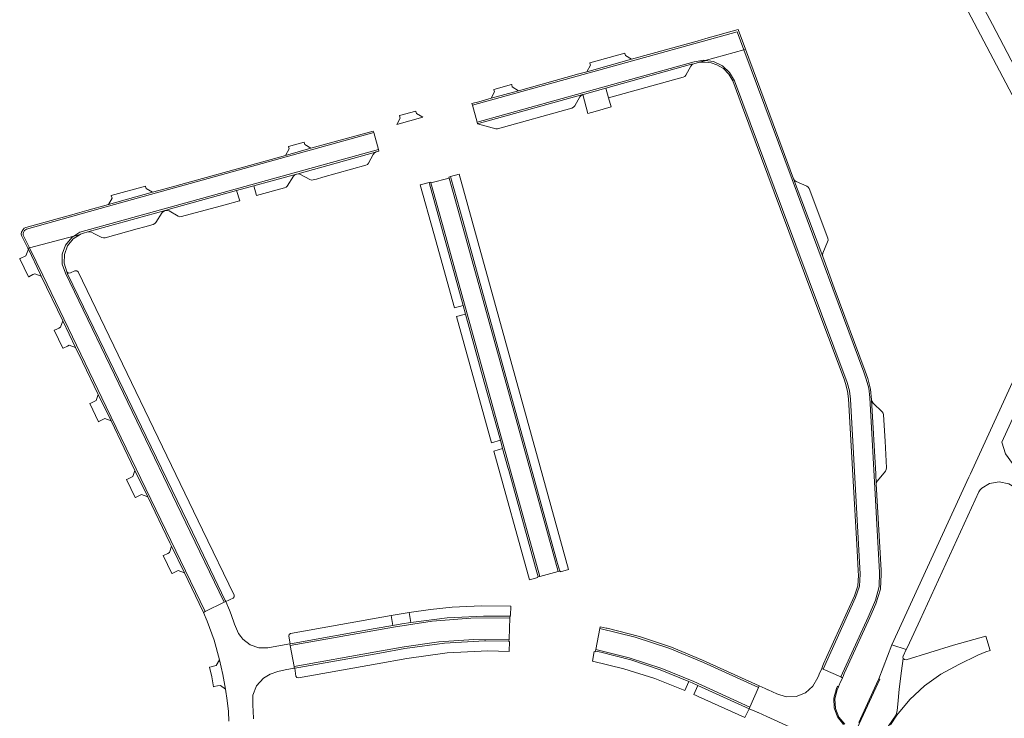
# Model space of a CAD drawing. Header units: metres. Extents: x 166325 to 190320, y 381923 to 404576.
# Tile 162 of 256: x 167327 to 167525, y 389191 to 389331. Entities that reach past the tile are written whole.
import ezdxf

# ---------------------------------------------------------------- set-up
doc = ezdxf.new("R2010")
doc.units = ezdxf.units.M
doc.layers.add('B-WE-VH-VERHARDING_ASFALT-GV', color=8, linetype='Continuous', lineweight=18)
doc.layers.add('B-WE-VH-VERHARDING_BETONSTRAATSTEEN-GV', color=8, linetype='Continuous', lineweight=18)

msp = doc.modelspace()

# ---------------------------------------------------------------- linework, layer by layer
at = {"layer": 'B-WE-VH-VERHARDING_ASFALT-GV', "flags": 128}
for points in [[(167391.865, 389547.274), (167397.177, 389539.579), (167404.055, 389529.617), (167415.373, 389513.08), (167423.543, 389500), (167433.462, 389484.12), (167434.209, 389482.925), (167438.173, 389476.578), (167476.04, 389409.738), (167486.667, 389390.302), (167491.409, 389381.593), (167501.033, 389364.315), (167510.682, 389346.565), (167514.836, 389338.673), (167526.86, 389315.742)], [(167529.618, 389317.092), (167522.906, 389329.918), (167517.667, 389339.851), (167513.188, 389348.493), (167499.527, 389373.35), (167476.425, 389415.437), (167444.593, 389472.204), (167441.571, 389477.594), (167437.726, 389483.534), (167436.866, 389484.863), (167427.067, 389500), (167416.246, 389516.716), (167415.221, 389518.3), (167406.649, 389531.542), (167397.712, 389545.349)], [(167493.016, 389189.28), (167491.803, 389190.816), (167491.121, 389192.651), (167491.038, 389194.606), (167491.561, 389196.492), (167491.792, 389196.955), (167491.967, 389196.878), (167492.192, 389197.361), (167492.278, 389197.547), (167492.806, 389198.681), (167492.458, 389198.837), (167488.904, 389200.43), (167488.623, 389200.556), (167488.1, 389199.4), (167488.016, 389199.214), (167487.803, 389198.742), (167486.836, 389196.99), (167485.336, 389195.665), (167483.479, 389194.92), (167481.48, 389194.841), (167479.57, 389195.438), (167477.859, 389196.224), (167477.807, 389196.251), (167477.392, 389196.439), (167477.215, 389196.519), (167476.063, 389197.041), (167475.909, 389196.693), (167474.181, 389192.78), (167474.039, 389192.459), (167475.192, 389191.957), (167475.387, 389191.873), (167475.768, 389191.707), (167475.86, 389191.667), (167477.566, 389190.926), (167485.936, 389187.051)]]:
    msp.add_lwpolyline(points, dxfattribs=at)
for points in [[(167535.288, 389268.782), (167533.778, 389269.462), (167532.445, 389270.062), (167518.487, 389239.633), (167518.19, 389238.986), (167502.715, 389205.284), (167505.588, 389204.326), (167505.821, 389204.817), (167508.391, 389210.284), (167520.214, 389235.993), (167520.429, 389236.445), (167520.815, 389236.765), (167522.337, 389237.666), (167524.265, 389237.999), (167526.19, 389237.644), (167527.873, 389236.646), (167530.168, 389234.778), (167532.367, 389236.871), (167529.739, 389239.368), (167526.953, 389241.688), (167525.526, 389243.683), (167524.792, 389246.023), (167529.5, 389256.219)], [(167498.606, 389181.894), (167500.647, 389186.339), (167501.985, 389188.869), (167503.557, 389191.26), (167503.745, 389192.099), (167503.915, 389193.361), (167504.194, 389196.356), (167504.621, 389200.064), (167504.997, 389202.538), (167504.923, 389202.779), (167504.971, 389203.026), (167505.588, 389204.326), (167502.715, 389205.284), (167500.092, 389198.467), (167500.273, 389198.382), (167495.763, 389188.556), (167495.608, 389188.298), (167495.362, 389188.123), (167496.866, 389187.023), (167497.968, 389185.521), (167498.567, 389183.757)]]:
    msp.add_lwpolyline(points, close=True, dxfattribs=at)
at = {"layer": 'B-WE-VH-VERHARDING_BETONSTRAATSTEEN-GV', "flags": 128}
for points in [[(167472.95, 389324.821), (167473.295, 389324.917), (167471.837, 389328.864), (167465.302, 389327.044), (167463.584, 389326.559), (167461.346, 389325.935), (167450.404, 389322.91), (167441.412, 389320.409), (167439.804, 389319.967), (167427.668, 389316.592), (167422.145, 389315.06), (167419.713, 389314.377), (167418.318, 389314.003), (167418.423, 389313.669), (167471.613, 389328.417)], [(167472.95, 389324.821), (167471.613, 389328.417), (167418.423, 389313.669), (167419.363, 389310.291), (167440.541, 389316.163), (167462.956, 389322.403), (167464.903, 389322.706), (167465.195, 389322.664)], [(167450.404, 389322.91), (167449.159, 389323.645), (167449.042, 389324.086), (167449.021, 389324.151), (167441.978, 389322.204), (167441.995, 389322.136), (167442.106, 389321.701), (167441.412, 389320.409)], [(167472.95, 389324.821), (167465.195, 389322.664), (167466.853, 389322.427), (167468.637, 389321.59), (167470.098, 389320.268), (167471.109, 389318.577), (167480.743, 389292.701), (167493.693, 389257.965), (167494.178, 389256.319), (167494.395, 389254.617), (167496.335, 389219.477), (167496.197, 389217.068), (167495.428, 389214.781), (167488.904, 389200.43), (167492.458, 389198.837), (167497.919, 389210.862), (167499.437, 389214.226), (167500.144, 389216.978), (167500.215, 389219.818), (167498.253, 389254.996), (167498.05, 389256.842), (167497.543, 389258.629), (167497.061, 389260.086), (167482.645, 389298.733)], [(167484.596, 389294.479), (167482.941, 389298.914), (167477.024, 389314.822), (167473.295, 389324.917), (167472.95, 389324.821), (167482.645, 389298.733), (167497.061, 389260.086), (167497.543, 389258.629), (167498.05, 389256.842), (167498.253, 389254.996), (167500.215, 389219.818), (167500.144, 389216.978), (167499.437, 389214.226), (167497.919, 389210.862), (167492.458, 389198.837), (167492.806, 389198.681), (167492.916, 389198.959), (167493.137, 389199.519), (167493.947, 389201.287), (167498.277, 389210.795), (167499.512, 389213.536), (167500.419, 389216.447), (167500.564, 389219.492), (167500.533, 389220.271), (167499.577, 389237.599), (167499.461, 389239.608), (167498.644, 389254.506), (167498.444, 389256.669), (167497.872, 389258.765), (167497.371, 389260.223), (167491.139, 389277.009), (167488.8, 389283.283)], [(167445.219, 389317.11), (167462.417, 389321.892), (167462.874, 389322.011), (167465.195, 389322.664), (167464.903, 389322.706), (167462.956, 389322.403), (167440.541, 389316.163), (167419.363, 389310.291), (167419.457, 389309.945), (167420.294, 389310.185), (167420.812, 389310.335), (167440.596, 389315.829), (167440.924, 389315.916)], [(167445.219, 389317.11), (167445.765, 389315.146), (167460.778, 389319.315), (167461.078, 389319.469), (167461.296, 389319.726), (167462.3, 389321.546), (167462.539, 389321.838), (167462.874, 389322.011), (167462.417, 389321.892)], [(167488.904, 389200.43), (167495.428, 389214.781), (167496.197, 389217.068), (167496.335, 389219.477), (167494.395, 389254.617), (167494.178, 389256.319), (167493.693, 389257.965), (167480.743, 389292.701), (167471.109, 389318.577), (167470.098, 389320.268), (167468.637, 389321.59), (167466.853, 389322.427), (167465.195, 389322.664), (167462.874, 389322.011), (167464.021, 389322.289), (167465.199, 389322.35), (167466.378, 389322.186), (167467.507, 389321.807), (167468.866, 389321.028), (167469.971, 389319.917), (167470.743, 389318.554), (167472.682, 389313.309), (167480.328, 389292.813), (167486.846, 389275.376), (167493.091, 389258.638), (167493.394, 389257.774), (167493.824, 389256.26), (167494.02, 389254.699), (167494.889, 389239.365), (167495.716, 389224.203), (167495.951, 389220.175), (167496.002, 389219.203), (167495.837, 389217.126), (167495.202, 389215.142), (167489.598, 389202.806), (167488.99, 389201.468), (167488.806, 389201.114), (167488.623, 389200.556)], [(167426.307, 389317.796), (167426.293, 389317.853), (167422.72, 389316.856), (167422.736, 389316.793), (167422.854, 389316.329), (167422.145, 389315.06), (167427.668, 389316.592), (167426.417, 389317.346)], [(167440.596, 389315.829), (167441.622, 389311.976), (167443.066, 389312.381), (167446.301, 389313.317), (167445.765, 389315.146), (167445.219, 389317.11), (167440.924, 389315.916)], [(167440.596, 389315.829), (167420.812, 389310.335), (167420.294, 389310.185), (167419.457, 389309.945), (167423.1, 389308.946), (167423.444, 389308.96), (167438.418, 389313.11), (167438.734, 389313.269), (167438.965, 389313.537), (167439.988, 389315.363), (167440.247, 389315.654)], [(167408.41, 389311.252), (167407.154, 389311.989), (167407.04, 389312.431), (167407.023, 389312.497), (167403.737, 389311.576), (167403.754, 389311.515), (167403.88, 389311.059), (167403.182, 389309.798)], [(167385.955, 389305.016), (167380.833, 389303.589), (167376.721, 389302.444), (167356.667, 389296.889), (167354.126, 389296.186), (167345.26, 389293.717), (167340.904, 389292.513), (167339.055, 389292.005), (167338.825, 389291.939), (167328.616, 389289.109), (167328.313, 389288.945), (167328.084, 389288.687), (167327.795, 389288.186), (167327.742, 389287.842), (167327.805, 389287.5), (167329.055, 389284.946), (167329.372, 389285.03), (167328.14, 389287.565), (167328.103, 389287.856), (167328.183, 389288.138), (167328.393, 389288.514), (167328.565, 389288.673), (167328.775, 389288.775), (167345.232, 389293.365), (167398.573, 389308.161), (167398.49, 389308.49), (167397.733, 389308.288)], [(167338.321, 389287.395), (167339.531, 389288.144), (167399.508, 389304.78), (167398.573, 389308.161), (167345.232, 389293.365), (167328.775, 389288.775), (167328.565, 389288.673), (167328.393, 389288.514), (167328.183, 389288.138), (167328.103, 389287.856), (167328.14, 389287.565), (167329.372, 389285.03)], [(167385.955, 389305.016), (167384.699, 389305.753), (167384.592, 389306.206), (167384.576, 389306.273), (167381.425, 389305.408), (167381.445, 389305.333), (167381.561, 389304.887), (167380.833, 389303.589)], [(167374.498, 389297.481), (167377.865, 389298.413), (167383.052, 389299.844), (167383.073, 389299.85), (167383.094, 389299.856), (167398.901, 389304.258), (167399.066, 389304.3), (167399.603, 389304.439), (167399.508, 389304.78), (167339.531, 389288.144), (167338.321, 389287.395), (167339.537, 389287.717), (167339.638, 389287.783), (167339.854, 389287.859), (167340.252, 389287.974), (167341.107, 389288.228), (167356.642, 389292.518), (167356.673, 389292.527), (167356.704, 389292.535), (167357.733, 389292.838), (167371.016, 389296.521)], [(167387.085, 389298.853), (167388.338, 389299.206), (167397, 389301.61), (167397.298, 389301.775), (167397.53, 389302.025), (167398.469, 389303.794), (167398.716, 389304.108), (167399.066, 389304.3), (167398.901, 389304.258), (167383.094, 389299.856), (167383.486, 389299.878), (167383.858, 389299.752), (167385.7, 389298.726), (167386.034, 389298.627), (167386.382, 389298.654)], [(167375.026, 389295.511), (167380.627, 389297.056), (167380.939, 389297.2), (167381.181, 389297.445), (167382.476, 389299.408), (167382.724, 389299.679), (167383.052, 389299.844), (167377.865, 389298.413), (167374.498, 389297.481)], [(167416.522, 389273.452), (167414.911, 389279.284), (167412.389, 389288.417), (167409.755, 389297.915), (167409.69, 389298.147), (167407.927, 389297.664), (167410.627, 389287.909), (167414.773, 389272.962)], [(167410.07, 389298.087), (167410.027, 389298.241), (167409.69, 389298.147), (167409.755, 389297.915), (167412.389, 389288.417), (167414.911, 389279.284), (167416.522, 389273.452), (167416.996, 389271.737), (167420.796, 389258.042), (167424.02, 389246.376), (167424.477, 389244.692), (167425.537, 389240.9), (167425.73, 389240.271), (167431.098, 389220.81), (167431.613, 389218.92), (167431.959, 389219.015), (167425.876, 389240.989), (167412.712, 389288.539)], [(167410.07, 389298.087), (167412.712, 389288.539), (167425.876, 389240.989), (167431.959, 389219.015), (167435.608, 389219.985), (167429.578, 389241.813), (167416.126, 389290.408), (167413.735, 389299.051)], [(167413.735, 389299.051), (167416.126, 389290.408), (167429.578, 389241.813), (167435.608, 389219.985), (167435.946, 389220.077), (167435.399, 389222.063), (167429.98, 389241.579), (167425.127, 389259.19), (167419.218, 389280.524), (167416.464, 389290.499), (167414.08, 389299.117), (167414.017, 389299.346), (167413.68, 389299.253)], [(167414.017, 389299.346), (167414.08, 389299.117), (167416.464, 389290.499), (167419.218, 389280.524), (167425.127, 389259.19), (167429.98, 389241.579), (167435.399, 389222.063), (167435.946, 389220.077), (167436.081, 389220.102), (167436.114, 389219.983), (167437.746, 389220.44), (167431.509, 389242.973), (167418.386, 389290.402), (167415.772, 389299.819)], [(167482.941, 389298.914), (167484.596, 389294.479), (167488.8, 389283.283), (167488.752, 389283.636), (167488.833, 389283.983), (167489.798, 389286.264), (167489.873, 389286.599), (167489.822, 389286.939), (167486.088, 389296.948), (167485.906, 389297.232), (167485.633, 389297.432), (167483.486, 389298.353), (167483.159, 389298.58)], [(167354.126, 389296.186), (167352.849, 389296.917), (167352.725, 389297.378), (167352.703, 389297.44), (167345.8, 389295.515), (167345.817, 389295.463), (167345.969, 389295), (167345.26, 389293.717)], [(167371.575, 389294.475), (167371.639, 389294.492), (167371.016, 389296.521), (167357.733, 389292.838), (167356.704, 389292.535), (167357.095, 389292.553), (167357.466, 389292.431), (167359.264, 389291.375), (167359.593, 389291.286), (167359.932, 389291.315), (167368.699, 389293.694)], [(167351.052, 389288.845), (167352.587, 389289.27), (167354.235, 389289.726), (167354.552, 389289.883), (167354.793, 389290.142), (167356.082, 389292.098), (167356.327, 389292.354), (167356.642, 389292.518), (167341.107, 389288.228), (167341.488, 389288.26), (167341.857, 389288.16), (167342.327, 389287.933), (167343.904, 389287.128), (167344.235, 389287.02), (167344.582, 389287.053)], [(167338.321, 389287.395), (167329.372, 389285.03), (167332.042, 389279.533), (167344.805, 389253.092), (167357.789, 389226.211), (167364.666, 389211.975), (167368.528, 389213.847), (167361.692, 389227.987), (167336.614, 389279.921), (167335.969, 389281.774), (167335.974, 389283.736), (167336.63, 389285.585), (167337.862, 389287.112)], [(167336.883, 389280.208), (167336.364, 389281.923), (167336.414, 389283.714), (167337.026, 389285.398), (167338.139, 389286.802), (167339.537, 389287.717), (167338.321, 389287.395), (167337.862, 389287.112), (167336.63, 389285.585), (167335.974, 389283.736), (167335.969, 389281.774), (167336.614, 389279.921), (167361.692, 389227.987), (167368.528, 389213.847), (167368.859, 389213.996), (167368.745, 389214.216), (167362.117, 389227.91), (167352.83, 389247.16), (167344.464, 389264.481), (167337.057, 389279.822)], [(167329.158, 389284.736), (167328.68, 389283.45), (167327.488, 389282.883), (167327.415, 389282.848), (167329.19, 389279.205), (167329.247, 389279.226), (167330.086, 389279.639), (167330.45, 389279.823), (167331.754, 389279.352), (167331.548, 389279.782)], [(167331.754, 389279.352), (167336.087, 389270.351), (167338.663, 389265.032), (167340.033, 389262.15), (167343.208, 389255.599), (167345.777, 389250.276), (167348.402, 389244.815), (167350.574, 389240.336), (167353.153, 389234.995), (167357.605, 389225.793), (167357.942, 389225.078), (167360.54, 389219.741), (167364.223, 389212.081), (167364.352, 389211.81), (167364.666, 389211.975), (167357.789, 389226.211), (167344.805, 389253.092), (167332.042, 389279.533), (167329.372, 389285.03), (167329.055, 389284.946), (167329.158, 389284.736), (167331.548, 389279.782)], [(167336.883, 389280.208), (167337.057, 389279.822), (167344.464, 389264.481), (167352.83, 389247.16), (167362.117, 389227.91), (167368.745, 389214.216), (167368.859, 389213.996), (167369.472, 389214.29), (167369.723, 389214.41), (167370.29, 389214.681), (167370.507, 389214.938), (167370.506, 389215.274), (167364.177, 389228.377), (167339.136, 389280.208), (167338.873, 389280.436), (167338.527, 389280.4), (167337.629, 389279.978), (167337.213, 389279.953)], [(167416.996, 389271.737), (167415.228, 389271.267), (167422.274, 389245.886), (167424.02, 389246.376), (167420.796, 389258.042)], [(167336.087, 389270.351), (167335.646, 389269.079), (167335.273, 389268.908), (167334.859, 389268.709), (167334.427, 389268.505), (167334.376, 389268.48), (167336.11, 389264.857), (167336.177, 389264.889), (167337.029, 389265.295), (167337.39, 389265.465), (167338.663, 389265.032)], [(167343.208, 389255.599), (167342.773, 389254.34), (167342.364, 389254.15), (167341.559, 389253.776), (167341.501, 389253.749), (167343.251, 389250.107), (167343.319, 389250.141), (167344.28, 389250.613), (167344.519, 389250.738), (167345.777, 389250.276)], [(167498.644, 389254.506), (167499.461, 389239.608), (167499.577, 389237.599), (167499.645, 389237.947), (167499.843, 389238.242), (167501.417, 389240.195), (167501.595, 389240.495), (167501.636, 389240.842), (167501.333, 389246.205), (167501.036, 389251.475), (167500.971, 389251.815), (167500.772, 389252.098), (167498.965, 389253.828), (167498.739, 389254.136)], [(167431.613, 389218.92), (167431.098, 389220.81), (167425.73, 389240.271), (167425.537, 389240.9), (167424.477, 389244.692), (167422.73, 389244.206), (167429.899, 389218.329), (167431.53, 389218.783), (167431.499, 389218.892)], [(167350.574, 389240.336), (167350.132, 389239.091), (167349.907, 389238.984), (167348.935, 389238.517), (167348.872, 389238.478), (167350.615, 389234.856), (167350.678, 389234.885), (167351.512, 389235.279), (167351.894, 389235.456), (167353.153, 389234.995)], [(167357.942, 389225.078), (167357.519, 389223.83), (167357.162, 389223.659), (167356.298, 389223.244), (167356.248, 389223.22), (167358.005, 389219.595), (167358.061, 389219.622), (167358.861, 389220.008), (167359.272, 389220.204), (167360.54, 389219.741)], [(167426.159, 389213.032), (167420.23, 389213.105), (167414.308, 389212.823), (167409.975, 389212.389), (167405.666, 389211.764), (167406.002, 389209.769), (167413.297, 389210.692), (167420.641, 389211.059), (167420.882, 389211.056), (167425.964, 389211.035), (167425.964, 389211.179), (167426.081, 389211.174)], [(167381.848, 389207.578), (167381.553, 389207.385), (167381.489, 389207.038), (167381.803, 389205.495), (167382.608, 389205.633), (167398.88, 389208.542), (167402.441, 389209.169), (167402.098, 389211.183)], [(167381.754, 389205.143), (167402.539, 389208.84), (167410.289, 389210.047), (167418.108, 389210.667), (167425.952, 389210.697), (167425.964, 389211.035), (167420.882, 389211.056), (167420.641, 389211.059), (167413.297, 389210.692), (167406.002, 389209.769), (167404.219, 389209.484), (167402.441, 389209.169), (167398.88, 389208.542), (167382.608, 389205.633), (167381.803, 389205.495), (167381.692, 389205.477)], [(167402.098, 389211.183), (167402.441, 389209.169), (167404.219, 389209.484), (167406.002, 389209.769), (167405.666, 389211.764)], [(167425.758, 389206.407), (167425.952, 389210.697), (167418.108, 389210.667), (167410.289, 389210.047), (167402.539, 389208.84), (167381.754, 389205.143), (167382.552, 389200.926), (167399.021, 389203.854), (167404.679, 389204.875), (167411.664, 389205.88), (167418.701, 389206.392)], [(167475.909, 389196.693), (167464.852, 389201.722), (167458.09, 389204.533), (167451.133, 389206.82), (167444.022, 389208.567), (167443.192, 389204.367), (167449.919, 389202.709), (167456.502, 389200.546), (167462.901, 389197.89), (167474.181, 389192.78)], [(167476.063, 389197.041), (167464.617, 389202.208), (167458.394, 389204.797), (167452.003, 389206.938), (167445.476, 389208.62), (167445.26, 389208.665), (167444.097, 389208.927), (167444.022, 389208.567), (167451.133, 389206.82), (167458.09, 389204.533), (167464.852, 389201.722), (167475.909, 389196.693)], [(167425.748, 389206.057), (167425.758, 389206.407), (167418.701, 389206.392), (167411.664, 389205.88), (167404.679, 389204.875), (167399.021, 389203.854), (167382.552, 389200.926), (167382.612, 389200.57), (167382.685, 389200.592), (167383.532, 389200.75), (167399.775, 389203.637), (167404.83, 389204.547), (167412.812, 389205.655), (167420.858, 389206.095), (167421.072, 389206.099)], [(167383.45, 389198.667), (167399.262, 389201.476), (167405.199, 389202.543), (167413.316, 389203.654), (167421.497, 389204.073), (167423.654, 389204.039), (167425.81, 389203.953), (167425.837, 389205.93), (167425.73, 389205.937), (167425.748, 389206.057), (167421.072, 389206.099), (167420.858, 389206.095), (167412.812, 389205.655), (167404.83, 389204.547), (167399.775, 389203.637), (167383.532, 389200.75), (167382.685, 389200.592), (167382.938, 389199.021), (167383.124, 389198.743)], [(167521.592, 389207.023), (167515.126, 389205.193), (167505.576, 389202.299), (167505.244, 389202.316), (167504.997, 389202.538), (167504.621, 389200.064), (167504.194, 389196.356), (167503.915, 389193.361), (167503.745, 389192.099), (167503.557, 389191.26), (167503.713, 389191.147), (167506.306, 389194.274), (167509.278, 389197.045), (167512.579, 389199.413), (167516.156, 389201.34), (167519.964, 389203.182), (167520.773, 389203.558), (167521.608, 389203.875), (167522.448, 389204.119)], [(167443.119, 389204.034), (167443.081, 389203.907), (167442.896, 389203.949), (167442.535, 389202.03), (167448.848, 389200.493), (167455.041, 389198.529), (167461.086, 389196.146), (167461.892, 389197.945), (167456.144, 389200.293), (167450.251, 389202.249), (167444.24, 389203.804)], [(167474.181, 389192.78), (167462.901, 389197.89), (167456.502, 389200.546), (167449.919, 389202.709), (167443.192, 389204.367), (167443.119, 389204.034), (167444.24, 389203.804), (167450.251, 389202.249), (167456.144, 389200.293), (167461.892, 389197.945), (167462.552, 389197.658), (167463.701, 389197.146), (167474.039, 389192.459)], [(167368.232, 389199.351), (167367.576, 389202.298), (167366.93, 389201.167), (167365.634, 389200.834), (167365.568, 389200.817), (167365.999, 389198.855), (167366.358, 389196.875), (167366.422, 389196.89), (167367.191, 389197.021), (167367.745, 389197.116), (167368.779, 389196.381)], [(167473.139, 389190.663), (167474.039, 389192.459), (167463.701, 389197.146), (167462.889, 389195.339), (167463.349, 389195.126), (167463.808, 389194.911)]]:
    msp.add_lwpolyline(points, close=True, dxfattribs=at)
for points in [[(167374.407, 389190.401), (167374.351, 389192.001), (167374.251, 389193.101), (167374.288, 389195.153), (167375.031, 389197.066), (167376.388, 389198.606), (167377.76, 389199.425), (167379.274, 389199.934), (167380.739, 389200.246), (167382.612, 389200.57), (167382.552, 389200.926), (167381.754, 389205.143), (167381.692, 389205.477), (167379.823, 389205.147), (167377.306, 389204.707), (167375.477, 389204.699), (167373.744, 389205.282), (167372.293, 389206.395), (167371.838, 389206.949), (167371.419, 389207.531), (167370.604, 389209.442), (167369.92, 389211.404), (167369.602, 389212.238), (167368.859, 389213.996), (167368.528, 389213.847), (167364.666, 389211.975), (167364.352, 389211.81), (167365.083, 389210.036), (167366.485, 389206.217), (167367.576, 389202.298), (167368.232, 389199.351), (167368.779, 389196.381), (167369.104, 389194.136), (167369.36, 389191.883), (167369.439, 389189.975)], [(167495.763, 389188.556), (167500.273, 389198.382), (167500.092, 389198.467), (167500.033, 389198.34), (167499.208, 389196.575), (167496.039, 389189.702)], [(167493.27, 389189.327), (167492.055, 389190.774), (167491.348, 389192.526), (167491.22, 389194.412), (167491.683, 389196.244), (167491.967, 389196.878), (167491.792, 389196.955), (167491.561, 389196.492), (167491.038, 389194.606), (167491.121, 389192.651), (167491.803, 389190.816), (167493.016, 389189.28)], [(167502.425, 389189.216), (167503.713, 389191.147), (167503.557, 389191.26), (167501.985, 389188.869)]]:
    msp.add_lwpolyline(points, dxfattribs=at)

doc.saveas('drawing.dxf')
